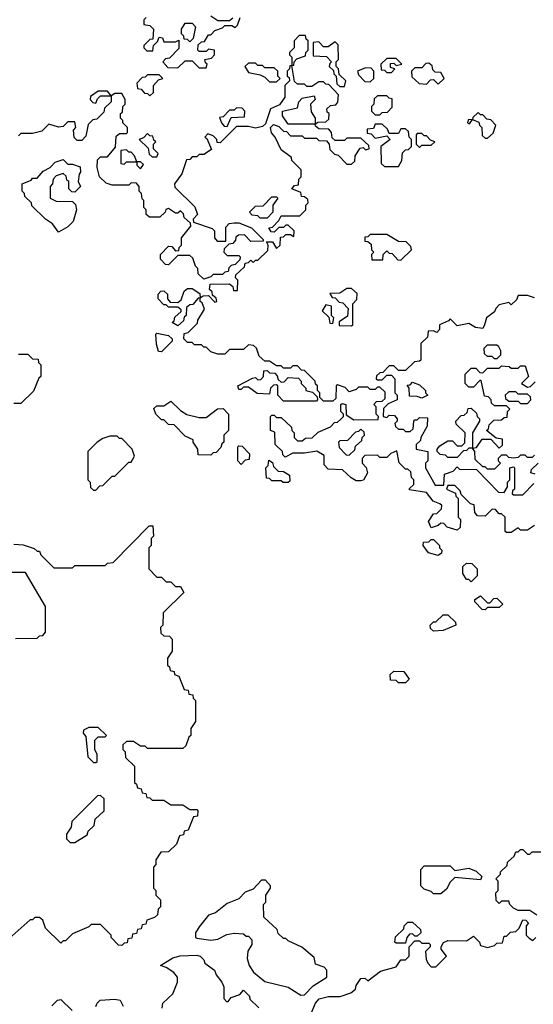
# Model space of a CAD drawing. Extents: x 2769579 to 2883812, y 684207 to 828660.
# Tile 122 of 256: x 2831370 to 2833560, y 714370 to 718565. Entities that reach past the tile are written whole.
import ezdxf

# ---------------------------------------------------------------- set-up
doc = ezdxf.new("R2010")
doc.units = 0

msp = doc.modelspace()

# ---------------------------------------------------------------- linework, layer by layer
at = {"layer": '0CON02XD'}
for points in [[(2831910, 718575), (2831900, 718565), (2831900, 718545), (2831925, 718540), (2831940, 718525), (2831938.3, 718481.7), (2831925, 718480), (2831900, 718455), (2831900, 718445), (2831911.7, 718431.7), (2831938.3, 718431.7), (2831940, 718455), (2831958.3, 718471.7), (2831965, 718490), (2831978.3, 718488.3), (2831985, 718470), (2832035, 718470), (2832048.3, 718478.3), (2832048.3, 718441.7), (2832008.3, 718401.7), (2831991.7, 718398.3), (2831980, 718385), (2832001.7, 718361.7), (2832045, 718360), (2832075, 718390), (2832105, 718390), (2832135, 718360), (2832165, 718360)], [(2832165, 718360), (2832170, 718375), (2832161.7, 718381.7), (2832160, 718395), (2832188.3, 718401.7), (2832200, 718415), (2832200, 718435), (2832175, 718440), (2832165, 718430), (2832135, 718430), (2832130, 718435), (2832131.7, 718458.3), (2832145, 718470), (2832158.3, 718471.7), (2832175, 718500), (2832185, 718500), (2832201.7, 718518.3), (2832235, 718530), (2832245, 718540), (2832275, 718540), (2832288.3, 718531.7), (2832298.3, 718541.7), (2832310, 718575)], [(2832278.3, 718571.7), (2832265, 718560), (2832215, 718560), (2832185, 718580)], [(2832095, 718470), (2832085, 718480), (2832071.7, 718481.7), (2832070, 718495), (2832060, 718505), (2832060, 718525), (2832075, 718550), (2832105, 718550), (2832120, 718535), (2832110, 718485), (2832095, 718470)], [(2833565, 716410), (2833535, 716390), (2833505, 716390), (2833495, 716400), (2833465, 716380), (2833445, 716380), (2833440, 716385), (2833440, 716445), (2833425, 716460), (2833415, 716460), (2833398.3, 716478.3), (2833385, 716480), (2833355, 716450), (2833321.7, 716451.7), (2833310, 716465), (2833308.3, 716498.3), (2833291.7, 716501.7), (2833251.7, 716541.7), (2833248.3, 716558.3), (2833225, 716580), (2833195, 716580), (2833190, 716565), (2833228.3, 716548.3), (2833230, 716535), (2833240, 716525), (2833240, 716445), (2833250, 716435), (2833248.3, 716401.7), (2833235, 716390), (2833193, 716403), (2833178.3, 716418.3), (2833165, 716420), (2833155, 716410), (2833125, 716400), (2833113, 716427), (2833135, 716460), (2833148.3, 716461.7), (2833168.3, 716481.7), (2833170, 716495), (2833161.7, 716501.7), (2833133.6, 716513.6), (2833105, 716550), (2833031.7, 716561.7), (2833031.7, 716568.3), (2833050, 716585), (2833050, 716605), (2833040, 716615), (2833038.3, 716638.3), (2833025, 716650), (2833015, 716650), (2832987.5, 716677.5), (2832977.5, 716727.5), (2832953, 716717), (2832935, 716700), (2832905, 716700), (2832895, 716710), (2832841.7, 716708.3), (2832830, 716695), (2832830, 716675), (2832847, 716657), (2832852.5, 716635), (2832836.4, 716603.6), (2832825, 716600), (2832805, 716600), (2832783, 716613), (2832747, 716647), (2832685, 716650), (2832668.3, 716668.3), (2832668.3, 716708.3), (2832637, 716727), (2832585, 716717.5), (2832535, 716717.5), (2832501.7, 716701.7), (2832491.7, 716711.7), (2832490, 716725), (2832460, 716755), (2832458.3, 716808.3), (2832440, 716815), (2832440, 716875), (2832445, 716880), (2832455, 716880), (2832465, 716870), (2832485, 716870), (2832528.3, 716828.3), (2832530, 716815), (2832540, 716805), (2832540, 716785), (2832555, 716770), (2832575, 716770), (2832588.3, 716781.7), (2832617, 716783), (2832643, 716807), (2832695, 716830), (2832711.7, 716848.3), (2832725, 716850), (2832738.3, 716861.7), (2832750, 716875), (2832750, 716885), (2832740, 716895), (2832740, 716925), (2832745, 716930), (2832760, 716925), (2832761.7, 716881.7), (2832795, 716860), (2832898.3, 716861.7), (2832900, 716875), (2832890, 716885), (2832890, 716915), (2832880, 716925), (2832891.7, 716938.3), (2832915, 716940), (2832928.3, 716951.7), (2832928.3, 716978.3), (2832905, 717000), (2832895, 717000), (2832885, 716990), (2832865, 716990), (2832855, 717000), (2832815, 717000), (2832805, 716990), (2832775, 716980), (2832758.3, 716998.3), (2832725, 717010), (2832720, 717005), (2832718.3, 716951.7), (2832705, 716940), (2832665, 716940), (2832650, 716955), (2832650, 716975), (2832640, 716985), (2832640, 717005), (2832631.7, 717011.7), (2832630, 717025), (2832585, 717070), (2832571.7, 717071.7), (2832555, 717090), (2832535, 717090), (2832525, 717080), (2832495, 717080), (2832485, 717090), (2832465, 717090), (2832435, 717110), (2832415, 717110), (2832391.7, 717131.7), (2832380, 717165), (2832367, 717177), (2832345, 717180), (2832325, 717160), (2832265, 717160), (2832245, 717140), (2832215, 717140), (2832185, 717150), (2832165, 717170), (2832155, 717170), (2832145, 717180), (2832115, 717180), (2832105, 717190), (2832085, 717190), (2832070, 717205), (2832071.7, 717228.3), (2832088.3, 717231.7), (2832128.3, 717271.7), (2832130, 717285), (2832158.3, 717331.7), (2832148.3, 717358.3), (2832140, 717365), (2832140, 717380), (2832151.7, 717388.3), (2832175, 717390), (2832201.7, 717361.7), (2832210, 717365), (2832208.3, 717378.3), (2832191.7, 717391.7), (2832190, 717405), (2832180, 717415), (2832181.7, 717438.3), (2832265, 717440), (2832278.3, 717428.3), (2832281.7, 717411.7), (2832298.3, 717411.7), (2832300, 717455), (2832290, 717465), (2832291.7, 717478.3), (2832328.3, 717511.7), (2832331.7, 717528.3), (2832345, 717530), (2832355, 717540), (2832365, 717530), (2832375, 717540), (2832385, 717540), (2832428.3, 717581.7), (2832430, 717605), (2832421.7, 717618.3), (2832448.3, 717618.3), (2832465, 717590), (2832480, 717605), (2832481.7, 717638.3), (2832495, 717640), (2832505, 717650), (2832525, 717650), (2832538.3, 717641.7), (2832540, 717665), (2832515, 717690), (2832505, 717690), (2832495, 717680), (2832475, 717680), (2832455, 717660), (2832441.7, 717661.7), (2832431.7, 717678.3), (2832448.3, 717681.7), (2832475, 717710), (2832485, 717730), (2832565, 717730), (2832590, 717755), (2832590, 717775), (2832600, 717785), (2832598.3, 717798.3), (2832585, 717810), (2832571.7, 717811.7), (2832568.3, 717828.3), (2832530, 717845), (2832541.7, 717858.3), (2832558.3, 717861.7), (2832560, 717885), (2832570, 717895), (2832570, 717925), (2832530, 717965), (2832528.3, 717978.3), (2832485, 718010), (2832460, 718065), (2832443, 718083), (2832440, 718105), (2832451.7, 718118.3), (2832475, 718110), (2832495, 718090), (2832508.3, 718088.3), (2832525, 718070), (2832575, 718070), (2832585, 718060), (2832635, 718060), (2832645, 718050), (2832678.3, 718048.3), (2832690, 718035), (2832691.7, 718011.7), (2832711.7, 717991.7), (2832728.3, 717988.3), (2832765, 717950), (2832785, 717950), (2832798.3, 717961.7), (2832800, 717985), (2832821.7, 718018.3), (2832835, 718020), (2832845, 718010), (2832860, 718015), (2832858.3, 718028.3), (2832825, 718060), (2832765, 718060), (2832755, 718050), (2832715, 718050), (2832701.7, 718061.7), (2832700, 718085), (2832688.3, 718098.3), (2832645, 718100), (2832631.7, 718111.7), (2832630, 718120), (2832641.7, 718128.3), (2832675, 718130), (2832688.3, 718141.7), (2832690, 718165), (2832681.7, 718171.7), (2832680, 718185), (2832695, 718200), (2832718.3, 718201.7), (2832727, 718213), (2832730, 718245), (2832688.3, 718288.3), (2832675, 718290), (2832665, 718300), (2832645, 718300), (2832615, 718280), (2832595, 718280), (2832585, 718290), (2832555, 718290), (2832541.7, 718301.7), (2832530, 718370), (2832538.3, 718371.7), (2832540, 718385), (2832551.7, 718398.3), (2832588.3, 718411.7), (2832590, 718425), (2832600, 718435), (2832600, 718475), (2832591.7, 718481.7), (2832588.3, 718498.3), (2832561.7, 718498.3), (2832540, 718475), (2832540, 718445), (2832535, 718440)], [(2832535, 718440), (2832520, 718425), (2832520, 718415), (2832530, 718405), (2832530, 718370), (2832521.7, 718368.3), (2832520, 718355), (2832510, 718345), (2832510, 718325), (2832518.3, 718318.3), (2832520, 718305), (2832500, 718285), (2832500, 718235), (2832478.3, 718201.7), (2832440, 718185), (2832418.3, 718121.7), (2832405, 718110), (2832375, 718102.5), (2832345, 718110), (2832295, 718110), (2832225, 718040), (2832211.7, 718041.7), (2832210, 718055), (2832195, 718070), (2832171.7, 718078.3), (2832160, 718065), (2832168.3, 718058.3), (2832188.3, 718011.7), (2832155, 717990), (2832135, 717990), (2832125, 717980), (2832105, 717980), (2832095, 717970), (2832081.7, 717968.3), (2832061.7, 717908.3), (2832030, 717865), (2832031.7, 717851.7), (2832117, 717767), (2832127.5, 717735), (2832110, 717715), (2832111.7, 717701.7), (2832190, 717675), (2832200, 717665), (2832200, 717635), (2832211.7, 717621.7), (2832248.3, 717621.7), (2832248.3, 717681.7), (2832263, 717697), (2832285, 717700), (2832305, 717700), (2832358.3, 717678.3), (2832408.3, 717628.3), (2832408.3, 717621.7), (2832355, 717620), (2832328.3, 717648.3), (2832303, 717647), (2832291.7, 717638.3), (2832290, 717625), (2832278.3, 717611.7), (2832261.7, 717608.3), (2832241.7, 717588.3), (2832240, 717575), (2832255, 717560), (2832305, 717560), (2832310, 717555), (2832308.3, 717541.7), (2832288.3, 717521.7), (2832271.7, 717518.3), (2832261.7, 717508.3), (2832258.3, 717491.7), (2832245, 717490), (2832235, 717480), (2832195, 717480), (2832185, 717470), (2832155, 717460), (2832131.7, 717481.7), (2832130, 717505), (2832120, 717515), (2832108.3, 717548.3), (2832095, 717560), (2832045, 717560), (2832005, 717520), (2831991.7, 717521.7), (2831970, 717545), (2831970, 717565), (2832005, 717600), (2832018.3, 717598.3), (2832035, 717580), (2832048.3, 717581.7), (2832050, 717595), (2832060, 717605), (2832060, 717635), (2832100, 717685), (2832098.3, 717698.3), (2832071.7, 717721.7), (2832068.3, 717738.3), (2832055, 717750), (2832045, 717740), (2832035, 717740), (2832005, 717760), (2831993.6, 717756.4), (2831990, 717745), (2831967, 717723), (2831923, 717723), (2831910, 717735), (2831910, 717755), (2831900, 717765), (2831900, 717795), (2831891.7, 717801.7), (2831890, 717825), (2831880, 717835), (2831880, 717855), (2831868.3, 717868.3), (2831845, 717870), (2831835, 717860), (2831765, 717860), (2831738.3, 717868.3), (2831710, 717895), (2831700, 717935), (2831701.7, 717968.3), (2831715, 717980), (2831745, 717980), (2831778.3, 718021.7), (2831781.7, 718068.3), (2831795, 718080), (2831825, 718080), (2831830, 718085), (2831830, 718105), (2831810, 718125), (2831810, 718135), (2831800, 718145), (2831800, 718165), (2831808.3, 718171.7), (2831810, 718195), (2831820, 718205), (2831820, 718225), (2831805, 718250), (2831775, 718250), (2831760, 718240), (2831745, 718260), (2831705, 718260), (2831671.7, 718238.3), (2831670, 718225), (2831681.7, 718211.7), (2831695, 718210), (2831701.7, 718228.3), (2831715, 718240), (2831760, 718240), (2831760, 718215), (2831731.7, 718188.3), (2831728.3, 718171.7), (2831698.3, 718141.7), (2831681.7, 718138.3), (2831661.7, 718118.3), (2831651.7, 718068.3), (2831635, 718050), (2831615, 718050), (2831603, 718063), (2831600, 718095), (2831610, 718105), (2831605, 718130), (2831575, 718130), (2831555, 718110), (2831535, 718107.5), (2831495, 718120), (2831465, 718090), (2831425, 718080), (2831375, 718080), (2831365, 718070)], [(2832755, 718280), (2832760, 718305), (2832731.7, 718331.7), (2832730, 718355), (2832720, 718365), (2832720, 718385), (2832730, 718395), (2832728.3, 718458.3), (2832715, 718470), (2832685, 718450), (2832665, 718450), (2832645, 718470), (2832621.7, 718468.3), (2832621.7, 718411.7), (2832678.3, 718408.3), (2832700, 718385), (2832691.7, 718378.3), (2832690, 718365), (2832708.3, 718348.3), (2832710, 718335), (2832720, 718325), (2832721.7, 718291.7), (2832735, 718280), (2832755, 718280)], [(2832955, 718340), (2832970, 718355), (2832951.7, 718361.7), (2832951.7, 718378.3), (2832965, 718380), (2832975, 718370), (2833000, 718375), (2832975, 718400), (2832935, 718400), (2832910, 718375), (2832911.7, 718351.7), (2832925, 718350), (2832935, 718340), (2832955, 718340)], [(2832465, 718300), (2832480, 718315), (2832470, 718325), (2832470, 718345), (2832455, 718360), (2832415, 718360), (2832405, 718370), (2832385, 718370), (2832375, 718380), (2832345, 718380), (2832330, 718365), (2832345, 718340), (2832395, 718330), (2832415, 718320), (2832435, 718300), (2832465, 718300)], [(2832865, 718300), (2832880, 718315), (2832880, 718345), (2832868.3, 718358.3), (2832845, 718360), (2832810, 718345), (2832815, 718330), (2832841.7, 718301.7), (2832865, 718300)], [(2833155, 718290), (2833180, 718315), (2833165, 718340), (2833141.7, 718341.7), (2833131.7, 718351.7), (2833128.3, 718368.3), (2833115, 718380), (2833101.7, 718378.3), (2833085, 718360), (2833055, 718360), (2833040, 718345), (2833041.7, 718321.7), (2833073, 718293), (2833105, 718290), (2833121.7, 718308.3), (2833135, 718310), (2833155, 718290)], [(2831925, 718240), (2831940, 718255), (2831940, 718285), (2831961.7, 718308.3), (2831980, 718315), (2831965, 718330), (2831915, 718330), (2831905, 718320), (2831891.7, 718318.3), (2831870, 718295), (2831871.7, 718271.7), (2831888.3, 718268.3), (2831901.7, 718251.7), (2831915, 718250), (2831925, 718240)], [(2832630, 718120), (2832625, 718120), (2832515, 718120), (2832490, 718155), (2832490, 718175), (2832555, 718190), (2832560, 718215), (2832575, 718230), (2832625, 718240), (2832630, 718225), (2832610, 718205), (2832613, 718173), (2832630, 718145), (2832630, 718120)], [(2832905, 718160), (2832915, 718170), (2832938.3, 718171.7), (2832958.3, 718191.7), (2832958.3, 718228.3), (2832945, 718230), (2832935, 718240), (2832895, 718240), (2832881.7, 718228.3), (2832880, 718205), (2832870, 718195), (2832870, 718175), (2832885, 718160), (2832905, 718160)], [(2832255, 718110), (2832271.7, 718148.3), (2832328.3, 718151.7), (2832330, 718175), (2832318.3, 718188.3), (2832295, 718190), (2832285, 718180), (2832265, 718180), (2832238.3, 718151.7), (2832221.7, 718148.3), (2832230, 718125), (2832241.7, 718111.7), (2832255, 718110)], [(2833365, 718060), (2833388.3, 718081.7), (2833400, 718115), (2833378.3, 718138.3), (2833361.7, 718141.7), (2833345, 718160), (2833335, 718160), (2833325, 718170), (2833301.7, 718148.3), (2833300, 718140), (2833281.7, 718138.3), (2833280, 718125), (2833288.3, 718121.7), (2833300, 718140), (2833328.3, 718128.3), (2833330, 718115), (2833340, 718105), (2833341.7, 718071.7), (2833355, 718060), (2833365, 718060)], [(2832985, 717940), (2833000, 717965), (2833001.7, 717998.3), (2833015, 718010), (2833028.3, 718011.7), (2833040, 718025), (2833040, 718055), (2833030, 718065), (2833028.3, 718088.3), (2833015, 718100), (2832995, 718100), (2832985, 718080), (2832945, 718080), (2832938.3, 718098.3), (2832915, 718120), (2832885, 718120), (2832878.3, 718101.7), (2832851.7, 718098.3), (2832851.7, 718081.7), (2832868.3, 718078.3), (2832885, 718060), (2832935, 718070), (2832950, 718055), (2832910, 718025), (2832911.7, 717951.7), (2832925, 717940), (2832985, 717940)], [(2831955, 717980), (2831960, 717995), (2831940, 718015), (2831940, 718035), (2831950, 718045), (2831941.7, 718051.7), (2831938.3, 718068.3), (2831925, 718070), (2831915, 718080), (2831898.3, 718061.7), (2831880, 718055), (2831918.3, 718018.3), (2831921.7, 717991.7), (2831935, 717980), (2831955, 717980)], [(2833075, 718020), (2833085, 718030), (2833125, 718030), (2833140, 718045), (2833121.7, 718051.7), (2833105, 718070), (2833095, 718070), (2833085, 718080), (2833065, 718080), (2833060, 718075), (2833060, 718035), (2833075, 718020)], [(2831885, 717930), (2831898.3, 717948.3), (2831885, 717960), (2831870, 717960), (2831860, 717985), (2831845, 718000), (2831835, 718000), (2831825, 718010), (2831801.7, 718008.3), (2831801.7, 717951.7), (2831815, 717950), (2831825, 717960), (2831870, 717960), (2831870, 717945), (2831885, 717930)], [(2831535, 717660), (2831510, 717695), (2831480, 717715), (2831421.7, 717771.7), (2831420, 717785), (2831391.7, 717811.7), (2831390, 717825), (2831380, 717835), (2831380, 717865), (2831418.3, 717881.7), (2831425, 717890), (2831445, 717890), (2831470.7, 717919.3), (2831500, 717935), (2831521.7, 717958.3), (2831555, 717970), (2831575, 717950), (2831595, 717950), (2831628.3, 717938.3), (2831630, 717915), (2831623, 717907), (2831620, 717875), (2831630, 717855), (2831605, 717830), (2831591.7, 717831.7), (2831580, 717845), (2831580, 717875), (2831571.7, 717881.7), (2831568.3, 717898.3), (2831555, 717910), (2831525, 717900), (2831512.5, 717885), (2831510, 717865), (2831500, 717855), (2831500, 717805), (2831525, 717792.5), (2831595, 717790), (2831608.3, 717778.3), (2831612.5, 717755), (2831597.5, 717705), (2831575, 717682.5), (2831535, 717660)], [(2832425, 717720), (2832395, 717720), (2832385, 717730), (2832361.7, 717731.7), (2832350, 717745), (2832375, 717770), (2832408.3, 717771.7), (2832445, 717810), (2832465, 717810), (2832470, 717805), (2832450, 717775), (2832450, 717745), (2832425, 717720)], [(2832995, 717540), (2833040, 717585), (2833038.3, 717598.3), (2833018.3, 717618.3), (2832985, 717620), (2832935, 717650), (2832865, 717650), (2832855, 717640), (2832841.7, 717638.3), (2832841.7, 717621.7), (2832855, 717620), (2832868.3, 717608.3), (2832870, 717585), (2832880, 717575), (2832870, 717565), (2832871.7, 717541.7), (2832918.3, 717541.7), (2832920, 717565), (2832935, 717580), (2832945, 717570), (2832958.3, 717568.3), (2832981.7, 717541.7), (2832995, 717540)], [(2832045, 717260), (2832020, 717275), (2832028.3, 717281.7), (2832031.7, 717298.3), (2832058.3, 717321.7), (2832058.3, 717328.3), (2832045, 717340), (2832005, 717340), (2831995, 717350), (2831985, 717350), (2831960, 717375), (2831960, 717395), (2831971.7, 717408.3), (2831985, 717410), (2832000, 717395), (2832000, 717375), (2832011.7, 717361.7), (2832045, 717360), (2832058.3, 717371.7), (2832071.7, 717408.3), (2832085, 717420), (2832105, 717420), (2832138.3, 717398.3), (2832140, 717380), (2832131.7, 717378.3), (2832108.3, 717351.7), (2832095, 717350), (2832081.7, 717338.3), (2832080, 717305), (2832071.7, 717298.3), (2832068.3, 717281.7), (2832045, 717260)], [(2832785, 717260), (2832790, 717265), (2832790, 717355), (2832807, 717373), (2832808.3, 717398.3), (2832785, 717420), (2832765, 717420), (2832735, 717400), (2832691.7, 717398.3), (2832701.7, 717381.7), (2832715, 717380), (2832731.7, 717361.7), (2832748.3, 717358.3), (2832770, 717335), (2832768.3, 717301.7), (2832731.7, 717278.3), (2832731.7, 717261.7), (2832785, 717260)], [(2833565, 717380), (2833535, 717390), (2833495, 717390), (2833488.3, 717371.7), (2833465, 717350), (2833455, 717360), (2833415, 717350), (2833400, 717335), (2833395, 717320), (2833360, 717295), (2833352.5, 717265), (2833345, 717250), (2833313, 717253), (2833285, 717270), (2833235, 717260), (2833205, 717290), (2833198.3, 717281.7), (2833160, 717265), (2833160, 717245), (2833148.3, 717231.7), (2833135, 717240), (2833111.7, 717238.3), (2833108.3, 717211.7), (2833080, 717185), (2833080, 717115), (2833075, 717110), (2833053, 717107), (2833015, 717070), (2832985, 717070), (2832965, 717090), (2832945, 717090), (2832918.3, 717061.7), (2832905, 717060), (2832891.7, 717048.3), (2832890, 717035), (2832895, 717030), (2832915, 717030), (2832935, 717050), (2832955, 717050), (2832970, 717035), (2832970, 716975), (2832980, 716965), (2832980, 716945), (2832941.7, 716928.3), (2832921.7, 716908.3), (2832920, 716875), (2832935, 716870), (2832945, 716880), (2832968.3, 716878.3), (2832980, 716865), (2832980, 716855), (2832970, 716845), (2832971.7, 716831.7), (2832985, 716820), (2833005, 716820), (2833015, 716810), (2833035, 716810), (2833048.3, 716821.7), (2833050, 716855), (2833055, 716860), (2833065, 716860), (2833075, 716870), (2833108.3, 716868.3), (2833107, 716833), (2833080, 716785), (2833078.3, 716771.7), (2833060, 716755), (2833060, 716735), (2833110, 716725), (2833110, 716685), (2833100, 716675), (2833100, 716655), (2833141.7, 716581.7), (2833178.3, 716581.7), (2833181.7, 716628.3), (2833218.3, 716641.7), (2833235, 716660), (2833245, 716650), (2833318.3, 716648.3), (2833411.7, 716551.7), (2833435, 716550), (2833450, 716575), (2833450, 716595), (2833460, 716605), (2833460, 716655), (2833475, 716660), (2833480, 716655), (2833480, 716565), (2833471.7, 716558.3), (2833470, 716545), (2833475, 716540), (2833515, 716540)], [(2832705, 717270), (2832710, 717295), (2832700, 717305), (2832700, 717345), (2832675, 717350), (2832660, 717325), (2832688.3, 717298.3), (2832691.7, 717271.7), (2832705, 717270)], [(2831975, 717150), (2831961.7, 717151.7), (2831953, 717183), (2831950, 717225), (2831955, 717230), (2832005, 717220), (2832020, 717205), (2832020, 717195), (2831975, 717150)], [(2833405, 717120), (2833395, 717120), (2833385, 717130), (2833365, 717130), (2833351.7, 717141.7), (2833350, 717165), (2833365, 717180), (2833405, 717180), (2833410, 717175), (2833420, 717155), (2833420, 717135), (2833405, 717120)], [(2831365, 717140), (2831405, 717140), (2831425, 717120), (2831448.3, 717118.3), (2831450, 717105), (2831460, 717095), (2831460, 717045), (2831451.7, 717038.3), (2831428.3, 716981.7), (2831375, 716930), (2831345, 716930)], [(2832635, 716940), (2832495, 716940), (2832470, 716965), (2832470, 717005), (2832465, 717010), (2832451.7, 717008.3), (2832440, 716995), (2832435, 716970), (2832383, 716973), (2832345, 717000), (2832325, 717000), (2832315, 716990), (2832305, 716990), (2832300, 717005), (2832363, 717037), (2832375, 717040), (2832385, 717030), (2832398.3, 717031.7), (2832410, 717045), (2832411.7, 717068.3), (2832425, 717070), (2832435, 717060), (2832458.3, 717058.3), (2832468.3, 717048.3), (2832471.7, 717031.7), (2832485, 717020), (2832498.3, 717021.7), (2832515, 717040), (2832558.3, 717038.3), (2832570, 717025), (2832570, 717015), (2832590, 716995), (2832590, 716985), (2832618.3, 716978.3), (2832638.3, 716958.3), (2832640, 716945), (2832635, 716940)], [(2833565, 716710), (2833555, 716700), (2833535, 716700), (2833525, 716710), (2833505, 716710), (2833495, 716700), (2833475, 716697.5), (2833455, 716700), (2833445, 716710), (2833425, 716710), (2833410, 716695), (2833410, 716685), (2833420, 716675), (2833395, 716650), (2833365, 716650), (2833355, 716660), (2833345, 716660), (2833311.7, 716691.7), (2833310, 716725), (2833300, 716740), (2833318.3, 716741.7), (2833341.7, 716778.3), (2833378.3, 716778.3), (2833415, 716740), (2833428.3, 716751.7), (2833428.3, 716778.3), (2833401.7, 716781.7), (2833360, 716815), (2833368.3, 716821.7), (2833371.7, 716838.3), (2833391.7, 716858.3), (2833425, 716860), (2833435, 716870), (2833448.3, 716871.7), (2833450, 716895), (2833460, 716905), (2833445, 716920), (2833395, 716920), (2833381.7, 716931.7), (2833380, 716945), (2833368.3, 716958.3), (2833351.7, 716961.7), (2833338.3, 717028.3), (2833331.7, 717028.3), (2833305, 717000), (2833285, 717000), (2833270, 717015), (2833270, 717055), (2833295, 717080), (2833315, 717080), (2833331.7, 717061.7), (2833345, 717060), (2833365, 717080), (2833415, 717080), (2833425, 717090), (2833457, 717087), (2833465, 717080), (2833495, 717080), (2833505, 717090), (2833525, 717090), (2833540, 717045), (2833510, 717015), (2833535, 717000), (2833548.3, 717001.7), (2833568.3, 717021.7)], [(2833085, 716952.5), (2833065, 716960), (2833031.7, 716961.7), (2833030, 716995), (2833021.7, 717008.3), (2833035, 717010), (2833045, 717020), (2833075, 717010), (2833100, 716985), (2833100, 716975), (2833110, 716965), (2833085, 716952.5)], [(2833535, 716930), (2833550, 716945), (2833548.3, 716958.3), (2833535, 716970), (2833495, 716970), (2833485, 716980), (2833455, 716980), (2833440, 716965), (2833441.7, 716951.7), (2833455, 716940), (2833495, 716940), (2833505, 716930), (2833535, 716930)], [(2832185, 716710), (2832131.7, 716711.7), (2832130, 716735), (2832110, 716765), (2832110, 716775), (2832075, 716790), (2832028.3, 716838.3), (2832005, 716840), (2831985, 716860), (2831975, 716860), (2831950, 716885), (2831941.7, 716908.3), (2831955, 716920), (2831985, 716920), (2832015, 716940), (2832055, 716900), (2832083, 716883), (2832135, 716870), (2832165, 716870), (2832213, 716907), (2832238.3, 716908.3), (2832260, 716885), (2832260, 716815), (2832240, 716795), (2832240, 716765), (2832231.7, 716758.3), (2832228.3, 716741.7), (2832208.3, 716721.7), (2832195, 716720), (2832185, 716710)], [(2833235, 716700), (2833195, 716700), (2833185, 716710), (2833163, 716713), (2833150, 716725), (2833150, 716735), (2833160.7, 716749.3), (2833195, 716770), (2833215, 716770), (2833235, 716750), (2833255, 716750), (2833268.3, 716761.7), (2833270, 716805), (2833231.7, 716841.7), (2833230, 716855), (2833251.7, 716878.3), (2833265, 716880), (2833278.3, 716891.7), (2833281.7, 716908.3), (2833295, 716910), (2833318.3, 716888.3), (2833320, 716875), (2833330, 716865), (2833330, 716855), (2833300, 716805), (2833300, 716740), (2833285, 716740), (2833275, 716730), (2833261.7, 716728.3), (2833235, 716700)], [(2832775, 716710), (2832798.3, 716731.7), (2832801.7, 716748.3), (2832828.3, 716771.7), (2832830, 716785), (2832840, 716795), (2832838.3, 716808.3), (2832825, 716820), (2832815, 716810), (2832801.7, 716808.3), (2832768.3, 716771.7), (2832735, 716770), (2832730, 716765), (2832731.7, 716741.7), (2832761.7, 716711.7), (2832775, 716710)], [(2831695, 716560), (2831711.7, 716578.3), (2831725, 716580), (2831765, 716620), (2831775, 716620), (2831835, 716680), (2831845, 716680), (2831860, 716705), (2831850, 716735), (2831805, 716780), (2831795, 716780), (2831785, 716790), (2831755, 716790), (2831725, 716780), (2831700, 716765), (2831660, 716725), (2831660, 716605), (2831670, 716595), (2831671.7, 716571.7), (2831685, 716560), (2831695, 716560)], [(2832315, 716670), (2832300, 716685), (2832300, 716745), (2832305, 716750), (2832318.3, 716748.3), (2832350, 716715), (2832348.3, 716691.7), (2832331.7, 716688.3), (2832315, 716670)], [(2832515, 716592.5), (2832493, 716593), (2832485, 716600), (2832445, 716600), (2832435, 716610), (2832421.7, 716611.7), (2832420, 716655), (2832430, 716665), (2832431.7, 716688.3), (2832448.3, 716678.3), (2832451.7, 716661.7), (2832471.7, 716641.7), (2832495, 716640), (2832520, 716625), (2832521.7, 716598.3), (2832515, 716592.5)], [(2833568.3, 716628.3), (2833550, 716635), (2833551.7, 716648.3), (2833580, 716675)], [(2833515, 716540), (2833561.7, 716588.3)], [(2831345, 716330), (2831385, 716327.5), (2831431.7, 716311.7), (2831445, 716300), (2831455, 716300), (2831460, 716285), (2831515, 716230), (2831595, 716230), (2831605, 716240), (2831735, 716240), (2831745, 716250), (2831768.3, 716251.7), (2831921.7, 716408.3), (2831938.3, 716408.3), (2831940, 716365), (2831930, 716355), (2831930, 716325), (2831920, 716315), (2831920, 716225), (2831955, 716190), (2831975, 716190), (2831995, 716170), (2832015, 716170), (2832035, 716150), (2832055, 716150), (2832070, 716125), (2831981.7, 716038.3), (2831980, 715985), (2831970, 715975), (2831971.7, 715951.7), (2831985, 715940), (2832008.3, 715938.3), (2832020, 715925), (2832020, 715875), (2832000, 715845), (2832000, 715815), (2832008.3, 715808.3), (2832011.7, 715791.7), (2832028.3, 715788.3), (2832030, 715775), (2832048.3, 715768.3), (2832071.7, 715711.7), (2832088.3, 715708.3), (2832091.7, 715691.7), (2832108.3, 715688.3), (2832110, 715675), (2832120, 715665), (2832120, 715575), (2832100, 715545), (2832100, 715515), (2832091.7, 715508.3), (2832078.3, 715471.7), (2832065, 715460), (2831915, 715460), (2831905, 715470), (2831885, 715470), (2831855, 715490), (2831825, 715490), (2831810, 715475), (2831810, 715455), (2831820, 715445), (2831821.7, 715421.7), (2831860, 715385), (2831860, 715315), (2831868.3, 715308.3), (2831871.7, 715291.7), (2831888.3, 715288.3), (2831891.7, 715271.7), (2831908.3, 715268.3), (2831911.7, 715251.7), (2831925, 715250), (2831935, 715240), (2831985, 715240), (2832015, 715220), (2832065, 715220), (2832095, 715200), (2832125, 715200), (2832130, 715195), (2832128.3, 715171.7), (2832111.7, 715168.3), (2832088.3, 715111.7), (2832071.7, 715108.3), (2832068.3, 715091.7), (2832051.7, 715088.3), (2832038.3, 715051.7), (2832005, 715020), (2831971.7, 715018.3), (2831950, 714985), (2831950, 714965), (2831940, 714955), (2831940, 714865), (2831950, 714855), (2831950, 714835), (2831970, 714815), (2831970, 714785), (2831960, 714775), (2831958.3, 714751.7), (2831945, 714740), (2831911.7, 714728.3), (2831908.3, 714711.7), (2831891.7, 714708.3), (2831888.3, 714691.7), (2831871.7, 714688.3), (2831868.3, 714671.7), (2831851.7, 714668.3), (2831848.3, 714651.7), (2831831.7, 714648.3), (2831828.3, 714631.7), (2831815, 714630), (2831805, 714620), (2831791.7, 714621.7), (2831760, 714655), (2831760, 714665), (2831715, 714710), (2831675, 714710), (2831665, 714700), (2831595, 714670), (2831565, 714640), (2831555, 714640), (2831545, 714630), (2831480, 714695), (2831468.3, 714728.3), (2831455, 714740), (2831435, 714740), (2831425, 714730), (2831415, 714730), (2831325, 714650)], [(2833155, 716282.5), (2833113.6, 716293.6), (2833090, 716325), (2833091.7, 716338.3), (2833115, 716340), (2833125, 716350), (2833135, 716350), (2833160, 716325), (2833160, 716315), (2833170, 716305), (2833168.3, 716291.7), (2833155, 716282.5)], [(2833295, 716170), (2833285, 716180), (2833275, 716180), (2833260, 716205), (2833260, 716235), (2833275, 716250), (2833298.3, 716248.3), (2833320, 716225), (2833320, 716195), (2833295, 716170)], [(2831351.7, 715928.3), (2831445, 715930), (2831455, 715940), (2831468.3, 715941.7), (2831480, 715955), (2831480, 716065), (2831395, 716210), (2831335, 716210)], [(2833355, 716050), (2833341.7, 716051.7), (2833310, 716085), (2833310, 716095), (2833335, 716110), (2833365, 716080), (2833375, 716080), (2833391.7, 716098.3), (2833405, 716100), (2833430, 716075), (2833415, 716060), (2833365, 716060), (2833355, 716050)], [(2833135, 715960), (2833121.7, 715971.7), (2833120, 715985), (2833135, 716000), (2833145, 716000), (2833175, 716030), (2833195, 716030), (2833228.3, 715998.3), (2833230, 715985), (2833175, 715962.5), (2833135, 715960)], [(2833015, 715740), (2832985, 715740), (2832975, 715750), (2832951.7, 715751.7), (2832950, 715775), (2832965, 715790), (2833008.3, 715788.3), (2833030, 715755), (2833015, 715740)], [(2831695, 715400), (2831700, 715405), (2831700, 715435), (2831690, 715455), (2831690, 715495), (2831705, 715510), (2831735, 715510), (2831740, 715515), (2831705, 715550), (2831665, 715550), (2831641.7, 715538.3), (2831640, 715525), (2831651.7, 715511.7), (2831660, 715425), (2831685, 715400), (2831695, 715400)], [(2831605, 715060), (2831658.3, 715091.7), (2831661.7, 715108.3), (2831688.3, 715131.7), (2831691.7, 715158.3), (2831730, 715195), (2831730, 715245), (2831715, 715260), (2831701.7, 715258.3), (2831591.7, 715148.3), (2831590, 715125), (2831570, 715095), (2831570, 715075), (2831585, 715060), (2831605, 715060)], [(2833575, 714750), (2833545, 714770), (2833495, 714770), (2833475, 714780), (2833460, 714795), (2833455, 714810), (2833425, 714810), (2833415, 714800), (2833401.7, 714811.7), (2833400, 714845), (2833410, 714855), (2833410, 714895), (2833400, 714905), (2833420, 714925), (2833420, 714935), (2833448.3, 714961.7), (2833450, 714975), (2833478.3, 715001.7), (2833485, 715020), (2833495, 715020), (2833505, 715030), (2833515, 715030), (2833535, 715010), (2833545, 715010), (2833555, 715020), (2833605, 715020)], [(2833165, 714840), (2833135, 714840), (2833125, 714850), (2833095, 714860), (2833080, 714875), (2833080, 714945), (2833095, 714960), (2833205, 714960), (2833225, 714940), (2833285, 714950), (2833317, 714937), (2833340, 714915), (2833335, 714900), (2833225, 714910), (2833205, 714890), (2833189.3, 714860.7), (2833165, 714840)], [(2832568.3, 714408.3), (2832585, 714410), (2832621.7, 714448.3), (2832680, 714485), (2832680, 714515), (2832668.3, 714528.3), (2832631.7, 714541.7), (2832625, 714570), (2832573, 714613), (2832515, 714640), (2832505, 714650), (2832495, 714650), (2832471.7, 714671.7), (2832468.3, 714688.3), (2832411.7, 714741.7), (2832410, 714795), (2832420, 714805), (2832420, 714835), (2832440, 714865), (2832440, 714875), (2832418.3, 714898.3), (2832401.7, 714898.3), (2832365, 714860), (2832331.7, 714848.3), (2832305, 714820), (2832255, 714800), (2832205, 714760), (2832175, 714750), (2832135, 714700), (2832120, 714675), (2832120, 714655), (2832125, 714652.5), (2832185, 714643.3), (2832215, 714647.5), (2832253, 714667), (2832285, 714672.5), (2832325, 714670), (2832335, 714660), (2832345, 714660), (2832360, 714645), (2832360, 714625), (2832343, 714597), (2832340, 714565), (2832348.8, 714535), (2832367.3, 714507.3), (2832415, 714466.7), (2832515, 714442.5), (2832568.3, 714408.3)], [(2832605.9, 714314.1), (2832631.2, 714375), (2832646.4, 714393.6), (2832687, 714403), (2832736.4, 714403.6), (2832781.7, 714418.3), (2832802.5, 714435), (2832805, 714450), (2832825, 714480), (2832841.7, 714481.7), (2832855, 714470), (2832908.3, 714511.7), (2832975, 714530), (2832995, 714560), (2833015, 714560), (2833030, 714575), (2833030, 714615), (2833055, 714640), (2833075, 714640), (2833085, 714630), (2833115, 714630), (2833120, 714625), (2833120, 714615), (2833100, 714595), (2833103, 714563), (2833110, 714545), (2833125, 714530), (2833145, 714530), (2833190, 714575), (2833167.5, 714605), (2833167.5, 714615), (2833177, 714633), (2833195, 714642.5), (2833275, 714640), (2833305, 714660), (2833330, 714635), (2833335, 714620), (2833365, 714612.5), (2833395, 714620), (2833405, 714630), (2833428.3, 714631.7), (2833435, 714660), (2833445, 714660), (2833463, 714677), (2833485, 714680), (2833500, 714695), (2833515, 714730), (2833528.3, 714728.3), (2833540, 714715), (2833530, 714705), (2833530, 714665), (2833541.7, 714651.7), (2833558.3, 714641.7), (2833570, 714655)], [(2833015, 714630), (2832975, 714630), (2832970, 714635), (2832973, 714657), (2833008.3, 714691.7), (2833010, 714705), (2833025, 714720), (2833045, 714720), (2833078.3, 714688.3), (2833080, 714675), (2833065, 714660), (2833055, 714660), (2833045, 714670), (2833031.7, 714668.3), (2833020, 714655), (2833015, 714630)], [(2831977, 714353), (2831980, 714375), (2832022.5, 714415), (2832042.5, 714465), (2832042.5, 714485), (2832026.7, 714505), (2831995, 714526.7), (2831970, 714535), (2832022.3, 714567.7), (2832053.9, 714576.1), (2832125, 714580), (2832140, 714575), (2832155, 714560), (2832160, 714545), (2832200, 714515), (2832207.5, 714495), (2832232.5, 714465), (2832240, 714445), (2832240, 714395), (2832251.7, 714381.7), (2832258.3, 714381.7), (2832271.7, 714398.3), (2832308.3, 714411.7), (2832325, 714430), (2832350, 714405), (2832351.7, 714391.7), (2832390, 714355)], [(2831507, 714363), (2831531.7, 714388.3), (2831545, 714390), (2831593.6, 714343.6)], [(2831695, 714360), (2831700, 714375), (2831713, 714387), (2831775, 714392.5), (2831798.3, 714388.3), (2831811.7, 714361.7)]]:
    msp.add_lwpolyline(points, dxfattribs=at)

doc.saveas('drawing.dxf')
